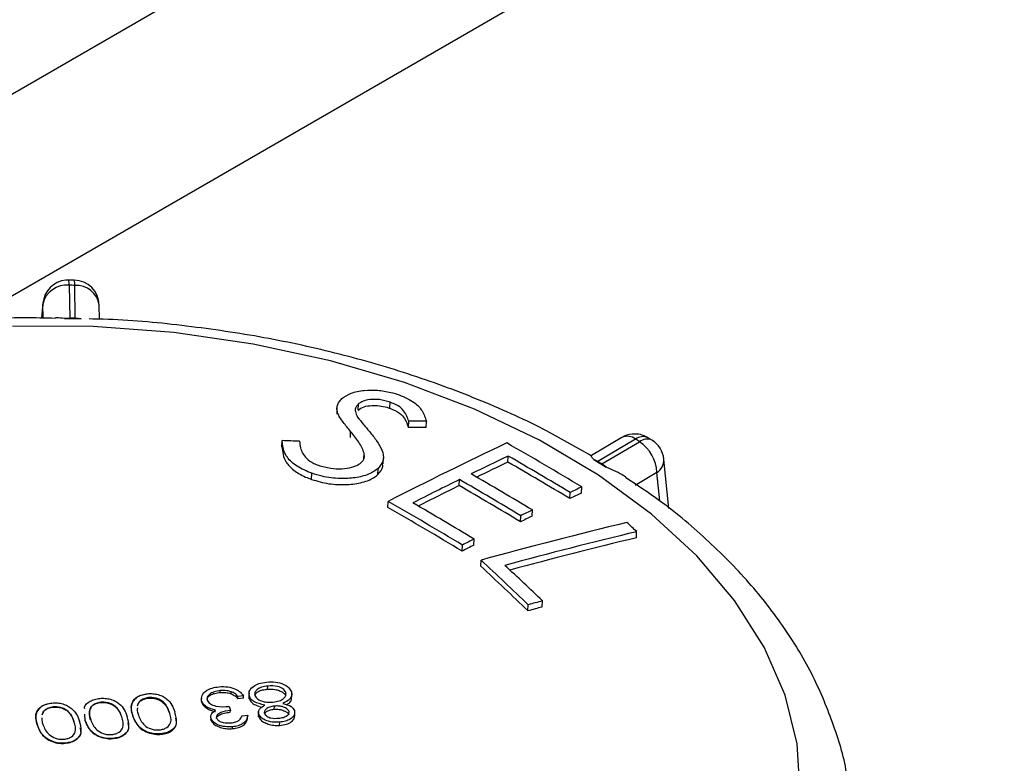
# Paper-space layout 'Sheet2' of a CAD drawing. Header units: millimetres. Extents: x 3 to 471, y 5 to 248.
# Tile 28 of 80: x 64.07 to 66.23, y 128.52 to 130.15. Entities that reach past the tile are written whole.
import ezdxf

# ---------------------------------------------------------------- set-up
doc = ezdxf.new("R2010")
doc.units = ezdxf.units.MM

psp = doc.layouts.new('Sheet2')

# ---------------------------------------------------------------- linework, layer by layer
at = {"color": 8, "linetype": 'Continuous', "lineweight": 25}
for p, q in [((76.5011, 137.1741), (61.3234, 128.4122)), ((76.8834, 136.9533), (63.9625, 129.4942)), ((64.1235, 129.5297), (64.1208, 129.4993)), ((64.1236, 129.5323), (64.1235, 129.5297)), ((65.4743, 129.0993), (65.4678, 129.1612))]:
    psp.add_line(p, q, dxfattribs=at)
at = {"color": 7, "linetype": 'Continuous', "lineweight": 25}
for p, q in [((64.181, 129.5714), (64.1822, 129.4995)), ((64.1942, 129.4993), (64.1931, 129.5712)), ((64.1236, 129.5323), (64.1206, 129.4993)), ((64.124, 129.4993), (64.1235, 129.5297)), ((64.2471, 129.4972), (64.2466, 129.5279)), ((64.1822, 129.4995), (64.1704, 129.4988)), ((64.2073, 129.498), (64.1942, 129.4993)), ((64.1704, 129.4988), (64.2073, 129.498)), ((64.8136, 129.2981), (64.8143, 129.3114)), ((64.8834, 129.302), (64.8841, 129.3154)), ((64.7674, 129.3026), (64.7668, 129.2893)), ((64.9239, 129.2602), (64.9245, 129.2735)), ((64.9628, 129.2601), (64.9635, 129.2734)), ((64.7967, 129.2378), (64.7973, 129.2512)), ((64.6469, 129.2179), (64.6475, 129.2312)), ((65.3912, 129.238), (65.3246, 129.1987)), ((65.4214, 129.2342), (65.3387, 129.1854)), ((65.3474, 129.1801), (65.4302, 129.2289)), ((64.8262, 129.1906), (64.8268, 129.2039)), ((65.1419, 129.1841), (65.1426, 129.1975)), ((64.8684, 129.1805), (64.869, 129.1938)), ((65.3302, 129.1896), (65.3569, 129.1731)), ((65.3387, 129.1854), (65.3302, 129.1896)), ((65.3569, 129.1731), (65.3474, 129.1801)), ((65.4941, 129.0827), (65.4829, 129.1902)), ((64.7119, 129.1463), (64.7125, 129.1596)), ((64.8572, 129.1571), (64.8578, 129.1704)), ((65.4678, 129.1612), (65.4204, 129.1332)), ((65.0351, 129.1326), (65.0357, 129.1459)), ((65.2772, 129.1044), (65.2778, 129.1177)), ((65.3027, 129.1164), (65.3034, 129.1298)), ((64.8788, 129.0848), (64.8794, 129.0981)), ((65.1947, 129.0659), (65.1954, 129.0793)), ((65.1693, 129.0535), (65.1699, 129.0668)), ((65.4231, 129.0184), (65.4237, 129.0318)), ((65.0671, 129.0024), (65.0678, 129.0157)), ((65.0415, 128.9893), (65.0421, 129.0026)), ((65.0823, 128.9563), (65.083, 128.9696)), ((65.2166, 128.8669), (65.2172, 128.8802)), ((65.1857, 128.8585), (65.1863, 128.8718)), ((64.5117, 128.6797), (64.5119, 128.6837)), ((64.5359, 128.6768), (64.5361, 128.6814)), ((64.6155, 128.6868), (64.6158, 128.6938)), ((64.6551, 128.6721), (64.6555, 128.6802)), ((64.2503, 128.6579), (64.2503, 128.6582)), ((64.3548, 128.6673), (64.3548, 128.6684)), ((64.4705, 128.6675), (64.4703, 128.6637)), ((64.4712, 128.6579), (64.4714, 128.6608)), ((64.5505, 128.6661), (64.5507, 128.6709)), ((64.5627, 128.6669), (64.5505, 128.6661)), ((64.5629, 128.6721), (64.5507, 128.6709)), ((64.5627, 128.6669), (64.5629, 128.6721)), ((64.5748, 128.6791), (64.5745, 128.6725)), ((64.5755, 128.666), (64.5757, 128.6714)), ((64.6682, 128.667), (64.6687, 128.6769)), ((64.1458, 128.6478), (64.1458, 128.648)), ((64.2261, 128.641), (64.2261, 128.641)), ((64.3305, 128.6505), (64.3306, 128.6512)), ((64.4844, 128.6437), (64.4845, 128.6467)), ((64.5311, 128.6491), (64.534, 128.6406)), ((64.5338, 128.6365), (64.534, 128.6406)), ((64.5955, 128.638), (64.5952, 128.6312)), ((64.63, 128.6431), (64.6303, 128.65)), ((64.6622, 128.6337), (64.6624, 128.6389)), ((64.6749, 128.6275), (64.6753, 128.6371)), ((64.1915, 128.616), (64.1915, 128.616)), ((64.2159, 128.6184), (64.2154, 128.6321)), ((64.2159, 128.6184), (64.2159, 128.6184)), ((64.296, 128.6259), (64.296, 128.6262)), ((64.3203, 128.6281), (64.3204, 128.6286)), ((64.4004, 128.6349), (64.4005, 128.6364)), ((64.491, 128.6243), (64.4915, 128.6193)), ((64.4915, 128.6193), (64.4916, 128.6224)), ((64.5597, 128.6287), (64.5719, 128.6299)), ((64.5716, 128.6249), (64.5719, 128.6299)), ((64.5959, 128.6268), (64.5962, 128.6325)), ((64.1113, 128.6078), (64.1113, 128.6082)), ((64.5385, 128.6005), (64.5387, 128.6046)), ((64.6418, 128.6076), (64.6421, 128.6147)), ((64.2777, 128.5788), (64.2777, 128.5791)), ((64.3821, 128.5881), (64.3822, 128.5893)), ((64.1732, 128.5686), (64.1732, 128.5689))]:
    psp.add_line(p, q, dxfattribs=at)
at = {"color": 7, "linetype": 'Continuous', "lineweight": 25, "flags": 128}
psp.add_lwpolyline([(65.7819, 128.4594), (65.7753, 128.567), (65.7489, 128.674), (65.703, 128.7792), (65.6383, 128.8811), (65.5556, 128.9786), (65.4559, 129.0703), (65.3404, 129.1552), (65.2107, 129.2321), (65.0683, 129.3001), (64.9151, 129.3583), (64.7529, 129.406), (64.5838, 129.4427), (64.41, 129.4677), (64.2335, 129.4809), (64.0567, 129.4821)], dxfattribs=at)
at = {"color": 7, "linetype": 'Continuous', "lineweight": 25}
for centre, radius, start, end in [((64.175, 129.5191), 0.0526, 83.476, 168.3637), ((64.179, 129.5273), 0.0556, 95.5705, 174.8068), ((64.179, 129.5273), 0.0556, 89.1924, 95.5705), ((64.1911, 129.5271), 0.0556, 0.9099, 88.9661), ((64.1447, 126.6227), 2.8771, 89.0124, 89.2531), ((64.9061, 116.6131), 12.6605, 89.74048, 89.91682), ((64.9041, 116.6206), 12.6396, 89.73379, 89.91041), ((65.4194, 129.1901), 0.0556, 95.5705, 120.5391), ((65.4194, 129.1901), 0.0556, 58.7394, 95.5705), ((64.1747, 116.137), 13.1027, 87.76484, 87.9319), ((68.665, 121.7261), 8.2872, 115.17636, 117.18099), ((59.7167, 119.8117), 10.8645, 59.05506, 60.05692), ((65.4462, 129.209), 0.0255, 64.5839, 128.9836), ((65.383, 129.1584), 0.0848, 1.873, 56.2193), ((65.4281, 129.1848), 0.0556, 5.9838, 58.4238), ((68.6319, 121.8402), 8.1428, 115.37347, 116.00849), ((59.6752, 119.7717), 10.8966, 59.05874, 59.88427), ((68.6153, 121.8563), 8.1093, 115.36094, 115.89763), ((59.6834, 119.7734), 10.8792, 59.05784, 59.8847), ((64.4327, 127.688), 1.7501, 58.4888, 58.8241), ((59.5865, 119.7175), 10.9134, 59.07347, 59.89098), ((68.7486, 121.5994), 8.4104, 116.19701, 116.97502), ((68.7352, 121.6085), 8.3847, 116.18625, 116.87032), ((59.5668, 119.7025), 10.9009, 59.073, 59.89145), ((59.5586, 119.7008), 10.9183, 59.07388, 59.89103), ((68.7062, 121.87), 8.0058, 115.15818, 115.36057), ((68.7152, 121.8695), 8.022, 115.17066, 115.37267), ((59.4324, 119.6405), 10.9141, 59.07027, 60.06083), ((59.4473, 119.6339), 10.9365, 59.07495, 59.89074), ((59.4406, 119.6422), 10.8967, 59.06939, 60.06153), ((68.8144, 121.6445), 8.2688, 115.95578, 116.1523), ((67.7223, 119.3863), 9.9401, 103.49755, 105.39806), ((68.8053, 121.645), 8.2526, 115.94488, 116.14176), ((58.6322, 121.7969), 9.9232, 46.81051, 46.98037), ((67.7382, 119.3857), 9.9199, 103.49223, 105.21183), ((68.9521, 121.3949), 8.5536, 117.00794, 117.2012), ((67.7301, 119.3944), 9.8966, 103.48023, 105.13494), ((68.9429, 121.3954), 8.5374, 116.99883, 117.19244), ((58.1828, 121.5743), 10.1144, 46.17759, 46.98387), ((58.1933, 121.5727), 10.0984, 46.17685, 46.98441), ((58.1902, 121.5576), 10.1489, 46.18051, 46.81796), ((67.8827, 119.1039), 10.1332, 105.25086, 105.43175), ((67.8758, 119.1075), 10.1152, 105.2421, 105.4233)]:
    psp.add_arc(centre, radius, start, end, dxfattribs=at)
at = {"color": 8, "linetype": 'Continuous', "lineweight": 25}
for centre, radius, start, end in [((64.1498, 129.5737), 0.0313, 355.7461, 16.9563), ((64.158, 129.5737), 0.0352, 355.871, 14.6596), ((64.197, 129.5212), 0.0501, 7.7029, 94.4076), ((65.4034, 129.2122), 0.0285, 50.6108, 115.329), ((65.4375, 129.2147), 0.0253, 65.1804, 129.3967), ((65.4508, 129.189), 0.0326, 301.4289, 2.7558)]:
    psp.add_arc(centre, radius, start, end, dxfattribs=at)
at = {"color": 7, "linetype": 'Continuous', "lineweight": 25}
for points, knots in [([(64.1921, 129.5823), (64.1884, 129.5826), (64.1843, 129.5829), (64.1802, 129.5828), (64.1797, 129.5828)], [0, 0, 0, 0, 0.888813, 1, 1, 1, 1]), ([(64.1931, 129.5712), (64.1913, 129.5712), (64.1873, 129.5713), (64.1832, 129.5713), (64.181, 129.5714)], [0, 0, 0, 0, 0.450584, 1, 1, 1, 1]), ([(64.1507, 129.4988), (64.1282, 129.4994), (64.0481, 129.5014), (63.9114, 129.4932), (63.7426, 129.4746), (63.5784, 129.4444), (63.4202, 129.4039), (63.2703, 129.3524), (63.1484, 129.3012), (63.0815, 129.2635), (63.0574, 129.2499)], [0, 0, 0, 0, 0.056103, 0.199342, 0.34269, 0.486214, 0.629977, 0.774028, 0.918392, 1, 1, 1, 1]), ([(64.1704, 129.4988), (64.1645, 129.4994), (64.1568, 129.5002), (64.1519, 129.4999), (64.1507, 129.4998)], [0, 0, 0, 0, 0.7745889, 1, 1, 1, 1]), ([(65.3246, 129.1975), (65.29, 129.2175), (65.2116, 129.2628), (65.0767, 129.3229), (64.924, 129.379), (64.7637, 129.4247), (64.5978, 129.4604), (64.4279, 129.4844), (64.3029, 129.4966), (64.2353, 129.4975), (64.2251, 129.4976)], [0, 0, 0, 0, 0.113642, 0.257512, 0.401245, 0.544802, 0.688197, 0.83147, 0.974676, 1, 1, 1, 1]), ([(64.7782, 129.3231), (64.7843, 129.3273), (64.7966, 129.3359), (64.8253, 129.342), (64.8561, 129.3421), (64.8826, 129.3381), (64.8975, 129.3334), (64.9034, 129.3315)], [0, 0, 0, 0, 0.2288095, 0.4597621, 0.6614009, 0.8673242, 1, 1, 1, 1]), ([(64.9034, 129.3315), (64.9154, 129.3262), (64.9379, 129.3165), (64.9562, 129.2951), (64.9609, 129.281), (64.9635, 129.2734)], [0, 0, 0, 0, 0.346143, 0.646195, 1, 1, 1, 1]), ([(64.7688, 129.292), (64.7682, 129.2948), (64.7669, 129.3003), (64.7679, 129.3084), (64.7715, 129.3161), (64.776, 129.3207), (64.7782, 129.3231)], [0, 0, 0, 0, 0.2491228, 0.4985946, 0.7457607, 1, 1, 1, 1]), ([(64.8143, 129.3114), (64.8123, 129.3093), (64.8077, 129.3043), (64.8066, 129.2943), (64.8105, 129.2869), (64.8125, 129.2829)], [0, 0, 0, 0, 0.250842, 0.604662, 1, 1, 1, 1]), ([(64.8136, 129.2981), (64.8177, 129.3008), (64.8252, 129.3059), (64.843, 129.3084), (64.8605, 129.308), (64.8739, 129.3051), (64.8812, 129.3027), (64.8834, 129.302)], [0, 0, 0, 0, 0.26193, 0.496751, 0.697638, 0.907789, 1, 1, 1, 1]), ([(64.8841, 129.3154), (64.8763, 129.3176), (64.8631, 129.3215), (64.843, 129.3218), (64.8276, 129.3193), (64.8188, 129.315), (64.8152, 129.3121), (64.8143, 129.3114)], [0, 0, 0, 0, 0.305127, 0.519543, 0.733977, 0.933532, 1, 1, 1, 1]), ([(64.9245, 129.2735), (64.9232, 129.2774), (64.9206, 129.2851), (64.9144, 129.2967), (64.9026, 129.3077), (64.8901, 129.3128), (64.8841, 129.3154)], [0, 0, 0, 0, 0.250953, 0.502454, 0.757501, 1, 1, 1, 1]), ([(64.7973, 129.2512), (64.7918, 129.2579), (64.7836, 129.268), (64.7735, 129.2816), (64.7704, 129.2885), (64.7688, 129.292)], [0, 0, 0, 0, 0.497761, 0.74784, 1, 1, 1, 1]), ([(64.8834, 129.302), (64.8911, 129.2987), (64.9053, 129.2925), (64.9182, 129.2773), (64.9217, 129.2667), (64.9239, 129.2602)], [0, 0, 0, 0, 0.307984, 0.573019, 1, 1, 1, 1]), ([(64.8125, 129.2829), (64.8166, 129.2776), (64.8227, 129.2696), (64.8318, 129.2591), (64.8363, 129.2537), (64.8385, 129.2511)], [0, 0, 0, 0, 0.499338, 0.749669, 1, 1, 1, 1]), ([(64.8268, 129.2039), (64.8254, 129.208), (64.8226, 129.216), (64.8152, 129.2279), (64.8067, 129.2396), (64.8005, 129.2473), (64.7973, 129.2512)], [0, 0, 0, 0, 0.24984, 0.499486, 0.749514, 1, 1, 1, 1]), ([(64.8385, 129.2511), (64.844, 129.2444), (64.855, 129.2311), (64.8672, 129.2104), (64.8716, 129.1889), (64.8624, 129.1765), (64.8578, 129.1704)], [0, 0, 0, 0, 0.25023, 0.500896, 0.753716, 1, 1, 1, 1]), ([(64.7125, 129.1596), (64.701, 129.1644), (64.6781, 129.174), (64.6544, 129.1968), (64.6484, 129.2165), (64.6477, 129.2286), (64.6475, 129.2312)], [0, 0, 0, 0, 0.269421, 0.540264, 0.900783, 1, 1, 1, 1]), ([(64.6857, 129.2297), (64.6861, 129.225), (64.6871, 129.2125), (64.6958, 129.1952), (64.713, 129.1826), (64.7233, 129.1786), (64.7267, 129.1772)], [0, 0, 0, 0, 0.252484, 0.665553, 0.888231, 1, 1, 1, 1]), ([(65.4302, 129.2289), (65.4289, 129.2297), (65.426, 129.2315), (65.423, 129.2333), (65.4214, 129.2342)], [0, 0, 0, 0, 0.450584, 1, 1, 1, 1]), ([(65.4569, 129.232), (65.4551, 129.2333), (65.4523, 129.2353), (65.4491, 129.237), (65.4481, 129.2375)], [0, 0, 0, 0, 0.680486, 1, 1, 1, 1]), ([(64.6469, 129.2179), (64.6482, 129.2066), (64.6502, 129.1889), (64.6714, 129.166), (64.6926, 129.1536), (64.7074, 129.148), (64.7119, 129.1463)], [0, 0, 0, 0, 0.4221092, 0.6596998, 0.8973781, 1, 1, 1, 1]), ([(64.8206, 129.1833), (64.8221, 129.1849), (64.8263, 129.1893), (64.8281, 129.1966), (64.8271, 129.202), (64.8268, 129.2039)], [0, 0, 0, 0, 0.250785, 0.734845, 1, 1, 1, 1]), ([(65.3302, 129.1896), (65.3282, 129.1919), (65.3237, 129.197), (65.3245, 129.1977), (65.3249, 129.1981)], [0, 0, 0, 0, 0.461534, 1, 1, 1, 1]), ([(64.7267, 129.1772), (64.7356, 129.1747), (64.7521, 129.1701), (64.7783, 129.1687), (64.8001, 129.172), (64.8138, 129.1777), (64.819, 129.182), (64.8206, 129.1833)], [0, 0, 0, 0, 0.263624, 0.487553, 0.712615, 0.911352, 1, 1, 1, 1]), ([(64.8572, 129.1571), (64.8622, 129.1627), (64.8687, 129.1701), (64.8676, 129.1785), (64.8673, 129.1805)], [0, 0, 0, 0, 0.769714, 1, 1, 1, 1]), ([(64.7119, 129.1463), (64.7242, 129.1427), (64.749, 129.1353), (64.7888, 129.134), (64.8244, 129.1389), (64.8466, 129.148), (64.855, 129.1552), (64.8572, 129.1571)], [0, 0, 0, 0, 0.237425, 0.476581, 0.692679, 0.920808, 1, 1, 1, 1]), ([(64.8578, 129.1704), (64.8515, 129.1657), (64.8387, 129.1563), (64.808, 129.1493), (64.7728, 129.1471), (64.7393, 129.1511), (64.7198, 129.1573), (64.7125, 129.1596)], [0, 0, 0, 0, 0.207415, 0.416063, 0.616706, 0.856065, 1, 1, 1, 1]), ([(65.4, 129.1512), (65.3961, 129.1537), (65.3866, 129.1599), (65.371, 129.1666), (65.3604, 129.1715), (65.3569, 129.1731)], [0, 0, 0, 0, 0.319747, 0.778046, 1, 1, 1, 1]), ([(65.8852, 128.4862), (65.8851, 128.4876), (65.8816, 128.5263), (65.8587, 128.6013), (65.8158, 128.7096), (65.7541, 128.8145), (65.677, 128.9155), (65.5834, 129.0111), (65.4909, 129.09), (65.4247, 129.1336), (65.3994, 129.1502)], [0, 0, 0, 0, 0.005716, 0.151409, 0.298225, 0.446921, 0.597758, 0.750525, 0.904714, 1, 1, 1, 1]), ([(64.5801, 128.6897), (64.5849, 128.6933), (64.5936, 128.6998), (64.6071, 128.7016), (64.6131, 128.7024)], [0, 0, 0, 0, 0.557758, 1, 1, 1, 1]), ([(64.6131, 128.7024), (64.6197, 128.7028), (64.633, 128.7036), (64.6506, 128.6983), (64.6629, 128.6904), (64.6661, 128.6842), (64.6678, 128.6811)], [0, 0, 0, 0, 0.280543, 0.559266, 0.779811, 1, 1, 1, 1]), ([(64.4714, 128.6608), (64.4709, 128.665), (64.4701, 128.6733), (64.4798, 128.6836), (64.4937, 128.69), (64.504, 128.6915), (64.5092, 128.6923)], [0, 0, 0, 0, 0.279346, 0.558802, 0.779291, 1, 1, 1, 1]), ([(64.5119, 128.6837), (64.5073, 128.683), (64.498, 128.6817), (64.488, 128.6763), (64.4824, 128.6696), (64.483, 128.665), (64.4833, 128.6627)], [0, 0, 0, 0, 0.280589, 0.560141, 0.780308, 1, 1, 1, 1]), ([(64.4829, 128.665), (64.4836, 128.6668), (64.4852, 128.6703), (64.4911, 128.6748), (64.4999, 128.6784), (64.5076, 128.6792), (64.5117, 128.6797)], [0, 0, 0, 0, 0.218101, 0.4382887, 0.6952775, 1, 1, 1, 1]), ([(64.5092, 128.6923), (64.5156, 128.6925), (64.5282, 128.6931), (64.5451, 128.6881), (64.5565, 128.6805), (64.5608, 128.6749), (64.5629, 128.6721)], [0, 0, 0, 0, 0.279876, 0.559011, 0.77927, 1, 1, 1, 1]), ([(64.5117, 128.6797), (64.5138, 128.6798), (64.5179, 128.68), (64.5256, 128.6796), (64.5317, 128.6783), (64.5354, 128.677), (64.5359, 128.6768)], [0, 0, 0, 0, 0.251276, 0.502914, 0.928116, 1, 1, 1, 1]), ([(64.5361, 128.6814), (64.5317, 128.6825), (64.5238, 128.6845), (64.5156, 128.6839), (64.5119, 128.6837)], [0, 0, 0, 0, 0.558702, 1, 1, 1, 1]), ([(64.5507, 128.6709), (64.5486, 128.6732), (64.5449, 128.6773), (64.5388, 128.6801), (64.5361, 128.6814)], [0, 0, 0, 0, 0.560694, 1, 1, 1, 1]), ([(64.5757, 128.6714), (64.5751, 128.675), (64.5739, 128.6815), (64.5782, 128.6872), (64.5801, 128.6897)], [0, 0, 0, 0, 0.5593711, 1, 1, 1, 1]), ([(64.6158, 128.6938), (64.6112, 128.6932), (64.602, 128.6919), (64.5922, 128.6864), (64.5869, 128.6797), (64.5875, 128.6751), (64.5879, 128.6728)], [0, 0, 0, 0, 0.280642, 0.560022, 0.780201, 1, 1, 1, 1]), ([(64.5879, 128.6736), (64.5885, 128.6751), (64.5901, 128.6783), (64.5958, 128.6825), (64.6045, 128.6857), (64.6117, 128.6864), (64.6155, 128.6868)], [0, 0, 0, 0, 0.195787, 0.436925, 0.703449, 1, 1, 1, 1]), ([(64.6155, 128.6868), (64.6209, 128.6869), (64.6297, 128.687), (64.6415, 128.684), (64.6493, 128.6799), (64.6537, 128.6756), (64.6548, 128.6729), (64.6551, 128.6721)], [0, 0, 0, 0, 0.327498, 0.527812, 0.729432, 0.917717, 1, 1, 1, 1]), ([(64.6555, 128.6802), (64.6538, 128.6829), (64.6504, 128.6883), (64.6353, 128.6944), (64.6232, 128.694), (64.6158, 128.6938)], [0, 0, 0, 0, 0.279813, 0.560152, 1, 1, 1, 1]), ([(64.6271, 128.6585), (64.6318, 128.6592), (64.6411, 128.6606), (64.6508, 128.6664), (64.6565, 128.6732), (64.6558, 128.6779), (64.6555, 128.6802)], [0, 0, 0, 0, 0.2802813, 0.560103, 0.7802506, 1, 1, 1, 1]), ([(64.6678, 128.6811), (64.6683, 128.6783), (64.6693, 128.6726), (64.6631, 128.6631), (64.6542, 128.6585), (64.6488, 128.6557)], [0, 0, 0, 0, 0.280006, 0.559882, 1, 1, 1, 1]), ([(64.215, 128.6439), (64.2149, 128.6452), (64.2141, 128.6515), (64.2233, 128.6592), (64.236, 128.665), (64.2439, 128.6662), (64.2478, 128.6668)], [0, 0, 0, 0, 0.119093, 0.557944, 0.778976, 1, 1, 1, 1]), ([(64.2503, 128.6582), (64.2467, 128.6575), (64.2395, 128.6562), (64.2297, 128.6504), (64.2274, 128.6446), (64.2261, 128.641)], [0, 0, 0, 0, 0.2802129, 0.560806, 1, 1, 1, 1]), ([(64.2478, 128.6668), (64.2519, 128.667), (64.2599, 128.6673), (64.2719, 128.6651), (64.2824, 128.6609), (64.2992, 128.6496), (64.3042, 128.6373), (64.3082, 128.6274)], [0, 0, 0, 0, 0.125289, 0.2505628, 0.3758443, 0.5013257, 1, 1, 1, 1]), ([(64.296, 128.6262), (64.2932, 128.634), (64.2891, 128.6456), (64.2722, 128.6557), (64.2599, 128.6585), (64.2535, 128.6583), (64.2503, 128.6582)], [0, 0, 0, 0, 0.5003022, 0.7490882, 0.8745988, 1, 1, 1, 1]), ([(64.2503, 128.6579), (64.2539, 128.658), (64.261, 128.6581), (64.2713, 128.6554), (64.2812, 128.6503), (64.2907, 128.6403), (64.2939, 128.6315), (64.296, 128.6259)], [0, 0, 0, 0, 0.139805, 0.280157, 0.423219, 0.633129, 1, 1, 1, 1]), ([(64.3204, 128.6286), (64.3177, 128.6387), (64.3137, 128.6538), (64.3275, 128.6694), (64.3406, 128.6752), (64.3484, 128.6764), (64.3523, 128.677)], [0, 0, 0, 0, 0.499379, 0.748779, 0.874391, 1, 1, 1, 1]), ([(64.3523, 128.6758), (64.3476, 128.6751), (64.3383, 128.6737), (64.3274, 128.668), (64.3194, 128.6595), (64.3152, 128.6458), (64.3184, 128.6348), (64.3203, 128.6281)], [0, 0, 0, 0, 0.148526, 0.297525, 0.443136, 0.661624, 1, 1, 1, 1]), ([(64.3305, 128.6505), (64.3315, 128.6533), (64.3332, 128.6582), (64.3404, 128.6636), (64.3478, 128.6664), (64.353, 128.667), (64.3548, 128.6673)], [0, 0, 0, 0, 0.3492804, 0.6067948, 0.8644039, 1, 1, 1, 1]), ([(64.3548, 128.6684), (64.3512, 128.6677), (64.344, 128.6664), (64.3342, 128.6605), (64.3319, 128.6547), (64.3306, 128.6512)], [0, 0, 0, 0, 0.280213, 0.560806, 1, 1, 1, 1]), ([(64.3523, 128.677), (64.3564, 128.6772), (64.3644, 128.6775), (64.3764, 128.6753), (64.3869, 128.6711), (64.4037, 128.6598), (64.4087, 128.6475), (64.4127, 128.6376)], [0, 0, 0, 0, 0.125289, 0.250563, 0.375844, 0.501326, 1, 1, 1, 1]), ([(64.4005, 128.6364), (64.3977, 128.6442), (64.3936, 128.6558), (64.3767, 128.6659), (64.3644, 128.6687), (64.358, 128.6685), (64.3548, 128.6684)], [0, 0, 0, 0, 0.500302, 0.749088, 0.874599, 1, 1, 1, 1]), ([(64.3548, 128.6673), (64.3584, 128.6673), (64.3655, 128.6674), (64.3758, 128.6645), (64.3856, 128.6594), (64.3951, 128.6493), (64.3984, 128.6405), (64.4004, 128.6349)], [0, 0, 0, 0, 0.139823, 0.280194, 0.423265, 0.633167, 1, 1, 1, 1]), ([(64.4705, 128.6637), (64.4704, 128.6635), (64.4698, 128.6617), (64.4706, 128.6597), (64.4712, 128.6579)], [0, 0, 0, 0, 0.094438, 1, 1, 1, 1]), ([(64.4845, 128.6467), (64.4811, 128.649), (64.4749, 128.6532), (64.4724, 128.6584), (64.4714, 128.6608)], [0, 0, 0, 0, 0.55946, 1, 1, 1, 1]), ([(64.4833, 128.6627), (64.484, 128.6612), (64.4854, 128.6584), (64.4914, 128.6535), (64.5065, 128.6476), (64.5213, 128.6485), (64.5311, 128.6491)], [0, 0, 0, 0, 0.125572, 0.251185, 0.500631, 1, 1, 1, 1]), ([(64.5359, 128.6768), (64.5375, 128.6761), (64.5421, 128.6741), (64.5468, 128.6702), (64.5495, 128.6672), (64.5505, 128.6661)], [0, 0, 0, 0, 0.247008, 0.739152, 1, 1, 1, 1]), ([(64.5748, 128.6725), (64.5747, 128.672), (64.574, 128.6699), (64.5748, 128.6677), (64.5755, 128.666)], [0, 0, 0, 0, 0.214712, 1, 1, 1, 1]), ([(64.5755, 128.666), (64.5767, 128.6634), (64.5793, 128.6583), (64.5891, 128.6515), (64.598, 128.6487), (64.6028, 128.6473)], [0, 0, 0, 0, 0.310333, 0.623158, 1, 1, 1, 1]), ([(64.6095, 128.6518), (64.6008, 128.654), (64.5887, 128.6569), (64.5787, 128.6651), (64.5767, 128.6693), (64.5757, 128.6714)], [0, 0, 0, 0, 0.558296, 0.779111, 1, 1, 1, 1]), ([(64.5879, 128.6728), (64.5896, 128.6701), (64.5931, 128.6647), (64.6046, 128.6601), (64.6162, 128.6579), (64.6234, 128.6583), (64.6271, 128.6585)], [0, 0, 0, 0, 0.278334, 0.558511, 0.779158, 1, 1, 1, 1]), ([(64.6564, 128.6528), (64.6587, 128.654), (64.664, 128.6567), (64.6677, 128.662), (64.6677, 128.6657), (64.6677, 128.667)], [0, 0, 0, 0, 0.338722, 0.774158, 1, 1, 1, 1]), ([(64.1113, 128.6082), (64.1087, 128.6183), (64.1047, 128.6334), (64.1185, 128.649), (64.1315, 128.6548), (64.1394, 128.656), (64.1433, 128.6566)], [0, 0, 0, 0, 0.499379, 0.748779, 0.874391, 1, 1, 1, 1]), ([(64.1433, 128.6563), (64.1387, 128.6555), (64.1293, 128.654), (64.1184, 128.6481), (64.1104, 128.6393), (64.1062, 128.6255), (64.1094, 128.6145), (64.1113, 128.6078)], [0, 0, 0, 0, 0.1485, 0.297473, 0.4430622, 0.6615444, 1, 1, 1, 1]), ([(64.1215, 128.6305), (64.1225, 128.6334), (64.1242, 128.6383), (64.1315, 128.6438), (64.1389, 128.6468), (64.144, 128.6475), (64.1458, 128.6478)], [0, 0, 0, 0, 0.349309, 0.606796, 0.864379, 1, 1, 1, 1]), ([(64.1458, 128.648), (64.1422, 128.6473), (64.135, 128.6461), (64.1251, 128.6402), (64.1229, 128.6344), (64.1216, 128.6308)], [0, 0, 0, 0, 0.280213, 0.560806, 1, 1, 1, 1]), ([(64.1433, 128.6566), (64.1474, 128.6568), (64.1554, 128.6572), (64.1674, 128.6549), (64.1779, 128.6507), (64.1947, 128.6394), (64.1997, 128.6271), (64.2037, 128.6172)], [0, 0, 0, 0, 0.125289, 0.2505628, 0.3758443, 0.5013257, 1, 1, 1, 1]), ([(64.1915, 128.616), (64.1887, 128.6238), (64.1846, 128.6354), (64.1677, 128.6455), (64.1554, 128.6483), (64.149, 128.6481), (64.1458, 128.648)], [0, 0, 0, 0, 0.500302, 0.749088, 0.874599, 1, 1, 1, 1]), ([(64.1458, 128.6478), (64.1494, 128.6478), (64.1565, 128.648), (64.1668, 128.6454), (64.1767, 128.6403), (64.1862, 128.6303), (64.1894, 128.6216), (64.1915, 128.616)], [0, 0, 0, 0, 0.139807, 0.280161, 0.423227, 0.633141, 1, 1, 1, 1]), ([(64.2261, 128.641), (64.2256, 128.637), (64.2249, 128.6298), (64.2271, 128.6227), (64.2281, 128.6196)], [0, 0, 0, 0, 0.5595988, 1, 1, 1, 1]), ([(64.2281, 128.6195), (64.2275, 128.6213), (64.2264, 128.6249), (64.225, 128.6321), (64.2256, 128.6374), (64.2261, 128.641)], [0, 0, 0, 0, 0.2504735, 0.5010348, 1, 1, 1, 1]), ([(64.2261, 128.641), (64.227, 128.6438), (64.2287, 128.6486), (64.236, 128.6541), (64.2434, 128.6571), (64.2485, 128.6577), (64.2503, 128.6579)], [0, 0, 0, 0, 0.349305, 0.606801, 0.864391, 1, 1, 1, 1]), ([(64.3304, 128.6461), (64.3302, 128.6438), (64.3298, 128.6383), (64.3315, 128.6329), (64.3326, 128.6297)], [0, 0, 0, 0, 0.4228738, 1, 1, 1, 1]), ([(64.4712, 128.6579), (64.4718, 128.6566), (64.4729, 128.654), (64.4767, 128.6489), (64.4813, 128.6458), (64.4844, 128.6437)], [0, 0, 0, 0, 0.251397, 0.503388, 1, 1, 1, 1]), ([(64.4844, 128.6437), (64.4856, 128.6431), (64.4882, 128.6417), (64.4938, 128.6395), (64.4984, 128.6384), (64.5015, 128.6377)], [0, 0, 0, 0, 0.251231, 0.503079, 1, 1, 1, 1]), ([(64.5017, 128.6411), (64.4982, 128.6418), (64.4919, 128.643), (64.4868, 128.6456), (64.4845, 128.6467)], [0, 0, 0, 0, 0.559838, 1, 1, 1, 1]), ([(64.4916, 128.6224), (64.4912, 128.6243), (64.4903, 128.6282), (64.4931, 128.6351), (64.4984, 128.6388), (64.5017, 128.6411)], [0, 0, 0, 0, 0.280508, 0.560792, 1, 1, 1, 1]), ([(64.534, 128.6406), (64.5265, 128.6394), (64.5152, 128.6376), (64.5056, 128.6316), (64.5032, 128.6271), (64.5036, 128.6247), (64.5038, 128.6235)], [0, 0, 0, 0, 0.499383, 0.748985, 0.874533, 1, 1, 1, 1]), ([(64.5036, 128.6227), (64.5036, 128.6232), (64.5034, 128.6251), (64.5056, 128.6279), (64.5111, 128.6317), (64.5207, 128.635), (64.5294, 128.636), (64.5338, 128.6365)], [0, 0, 0, 0, 0.057327, 0.213424, 0.363612, 0.672, 1, 1, 1, 1]), ([(64.5962, 128.6325), (64.5958, 128.6346), (64.595, 128.6389), (64.5992, 128.646), (64.6056, 128.6496), (64.6095, 128.6518)], [0, 0, 0, 0, 0.280135, 0.560241, 1, 1, 1, 1]), ([(64.6303, 128.65), (64.6268, 128.6494), (64.6197, 128.6482), (64.6121, 128.644), (64.608, 128.6387), (64.6083, 128.6352), (64.6085, 128.6334)], [0, 0, 0, 0, 0.280168, 0.56013, 0.780478, 1, 1, 1, 1]), ([(64.6097, 128.6343), (64.61, 128.6349), (64.6111, 128.637), (64.6161, 128.64), (64.623, 128.6424), (64.6281, 128.6429), (64.63, 128.6431)], [0, 0, 0, 0, 0.102007, 0.415979, 0.790844, 1, 1, 1, 1]), ([(64.63, 128.6431), (64.6336, 128.6431), (64.641, 128.6431), (64.6507, 128.6403), (64.6575, 128.6368), (64.6609, 128.6336), (64.6617, 128.6317), (64.662, 128.631)], [0, 0, 0, 0, 0.276361, 0.5542598, 0.7615527, 0.9133631, 1, 1, 1, 1]), ([(64.6624, 128.6389), (64.6609, 128.641), (64.6578, 128.6453), (64.6483, 128.6487), (64.639, 128.6504), (64.6332, 128.6501), (64.6303, 128.65)], [0, 0, 0, 0, 0.2777644, 0.5582944, 0.7790977, 1, 1, 1, 1]), ([(64.6399, 128.6233), (64.6434, 128.6238), (64.6504, 128.6248), (64.6581, 128.6287), (64.663, 128.6336), (64.6626, 128.6371), (64.6624, 128.6389)], [0, 0, 0, 0, 0.280674, 0.560566, 0.780625, 1, 1, 1, 1]), ([(64.6746, 128.6399), (64.6748, 128.6365), (64.6752, 128.6296), (64.6663, 128.6216), (64.6548, 128.6165), (64.6463, 128.6153), (64.6421, 128.6147)], [0, 0, 0, 0, 0.278848, 0.558463, 0.779161, 1, 1, 1, 1]), ([(64.6488, 128.6557), (64.6556, 128.6539), (64.6678, 128.6506), (64.6725, 128.6432), (64.6746, 128.6399)], [0, 0, 0, 0, 0.560095, 1, 1, 1, 1]), ([(64.1214, 128.6242), (64.1212, 128.6224), (64.1208, 128.6174), (64.1225, 128.6125), (64.1235, 128.6094)], [0, 0, 0, 0, 0.361521, 1, 1, 1, 1]), ([(64.1699, 128.5774), (64.1729, 128.5779), (64.179, 128.5789), (64.1887, 128.5838), (64.1978, 128.5965), (64.194, 128.6082), (64.1915, 128.616)], [0, 0, 0, 0, 0.125421, 0.250934, 0.499739, 1, 1, 1, 1]), ([(64.1732, 128.5686), (64.1776, 128.5694), (64.1865, 128.5708), (64.1971, 128.5764), (64.205, 128.5847), (64.2092, 128.5988), (64.2058, 128.61), (64.2037, 128.6172)], [0, 0, 0, 0, 0.1430235, 0.2864812, 0.428452, 0.6339151, 1, 1, 1, 1]), ([(64.2159, 128.6184), (64.2188, 128.6111), (64.2232, 128.6002), (64.2373, 128.5875), (64.2515, 128.5807), (64.2661, 128.5782), (64.2745, 128.5786), (64.2777, 128.5788)], [0, 0, 0, 0, 0.372579, 0.555695, 0.740499, 0.902093, 1, 1, 1, 1]), ([(64.2777, 128.5791), (64.2736, 128.5789), (64.2655, 128.5785), (64.2494, 128.5815), (64.2263, 128.5936), (64.22, 128.6085), (64.2159, 128.6184)], [0, 0, 0, 0, 0.125616, 0.251232, 0.500607, 1, 1, 1, 1]), ([(64.2281, 128.6196), (64.2312, 128.6119), (64.2359, 128.6004), (64.2525, 128.5901), (64.2648, 128.5873), (64.2712, 128.5875), (64.2744, 128.5876)], [0, 0, 0, 0, 0.500074, 0.749056, 0.874601, 1, 1, 1, 1]), ([(64.2744, 128.5876), (64.2774, 128.5881), (64.2835, 128.5891), (64.2932, 128.594), (64.3023, 128.6067), (64.2985, 128.6184), (64.296, 128.6262)], [0, 0, 0, 0, 0.125421, 0.250934, 0.499739, 1, 1, 1, 1]), ([(64.2777, 128.5788), (64.2821, 128.5795), (64.291, 128.5809), (64.3016, 128.5864), (64.3095, 128.5946), (64.3137, 128.6086), (64.3103, 128.6198), (64.3081, 128.627)], [0, 0, 0, 0, 0.143022, 0.286477, 0.428444, 0.633904, 1, 1, 1, 1]), ([(64.3203, 128.6281), (64.3233, 128.6208), (64.3277, 128.6098), (64.3418, 128.5971), (64.356, 128.5902), (64.3706, 128.5876), (64.379, 128.588), (64.3821, 128.5881)], [0, 0, 0, 0, 0.372535, 0.55568, 0.740514, 0.902116, 1, 1, 1, 1]), ([(64.3822, 128.5893), (64.3781, 128.5891), (64.37, 128.5887), (64.3539, 128.5917), (64.3308, 128.6038), (64.3245, 128.6187), (64.3204, 128.6286)], [0, 0, 0, 0, 0.125616, 0.251232, 0.500607, 1, 1, 1, 1]), ([(64.3326, 128.6297), (64.3357, 128.6221), (64.3404, 128.6105), (64.357, 128.6003), (64.3693, 128.5975), (64.3757, 128.5977), (64.3789, 128.5978)], [0, 0, 0, 0, 0.500074, 0.749056, 0.874601, 1, 1, 1, 1]), ([(64.3789, 128.5978), (64.3819, 128.5983), (64.388, 128.5993), (64.3977, 128.6042), (64.4068, 128.6169), (64.403, 128.6286), (64.4005, 128.6364)], [0, 0, 0, 0, 0.125421, 0.250934, 0.499739, 1, 1, 1, 1]), ([(64.3821, 128.5881), (64.3866, 128.5888), (64.3955, 128.5901), (64.4061, 128.5955), (64.4139, 128.6036), (64.4181, 128.6175), (64.4148, 128.6288), (64.4126, 128.636)], [0, 0, 0, 0, 0.143043, 0.286521, 0.428495, 0.633939, 1, 1, 1, 1]), ([(64.4136, 128.6231), (64.4149, 128.618), (64.4168, 128.6105), (64.4106, 128.6013), (64.4036, 128.5955), (64.3939, 128.5911), (64.3861, 128.5899), (64.3822, 128.5893)], [0, 0, 0, 0, 0.334396, 0.500998, 0.667372, 0.833691, 1, 1, 1, 1]), ([(64.4915, 128.6193), (64.4928, 128.6169), (64.4954, 128.612), (64.5043, 128.6061), (64.5154, 128.6021), (64.5273, 128.6001), (64.535, 128.6004), (64.5385, 128.6005)], [0, 0, 0, 0, 0.203466, 0.407491, 0.611611, 0.821153, 1, 1, 1, 1]), ([(64.5387, 128.6046), (64.5331, 128.6044), (64.5218, 128.6041), (64.5069, 128.6081), (64.496, 128.6146), (64.4931, 128.6198), (64.4916, 128.6224)], [0, 0, 0, 0, 0.280085, 0.559868, 0.780099, 1, 1, 1, 1]), ([(64.5038, 128.6235), (64.5053, 128.6214), (64.5082, 128.6172), (64.5204, 128.6128), (64.5299, 128.613), (64.5356, 128.6131)], [0, 0, 0, 0, 0.278886, 0.560018, 1, 1, 1, 1]), ([(64.5356, 128.6131), (64.5391, 128.6136), (64.546, 128.6147), (64.5558, 128.6199), (64.5582, 128.6254), (64.5597, 128.6287)], [0, 0, 0, 0, 0.280622, 0.560395, 1, 1, 1, 1]), ([(64.5385, 128.6005), (64.5432, 128.6011), (64.5525, 128.6023), (64.5631, 128.6077), (64.5703, 128.6154), (64.5711, 128.6215), (64.5716, 128.6249)], [0, 0, 0, 0, 0.244555, 0.490975, 0.716225, 1, 1, 1, 1]), ([(64.5719, 128.6299), (64.5714, 128.6265), (64.5704, 128.6198), (64.5625, 128.6117), (64.5513, 128.6064), (64.5429, 128.6052), (64.5387, 128.6046)], [0, 0, 0, 0, 0.2802877, 0.5596797, 0.7797465, 1, 1, 1, 1]), ([(64.5956, 128.6312), (64.5955, 128.6301), (64.5954, 128.6286), (64.5958, 128.6271), (64.5959, 128.6268)], [0, 0, 0, 0, 0.768088, 1, 1, 1, 1]), ([(64.5959, 128.6268), (64.5972, 128.6243), (64.5999, 128.6194), (64.6087, 128.6134), (64.6198, 128.6093), (64.6313, 128.6073), (64.6386, 128.6075), (64.6418, 128.6076)], [0, 0, 0, 0, 0.209279, 0.419304, 0.622584, 0.839304, 1, 1, 1, 1]), ([(64.6421, 128.6147), (64.6366, 128.6145), (64.6255, 128.6142), (64.6109, 128.6184), (64.6004, 128.6249), (64.5976, 128.63), (64.5962, 128.6325)], [0, 0, 0, 0, 0.279956, 0.559715, 0.779961, 1, 1, 1, 1]), ([(64.6085, 128.6334), (64.6099, 128.6314), (64.6128, 128.6272), (64.6247, 128.6226), (64.6341, 128.623), (64.6399, 128.6233)], [0, 0, 0, 0, 0.279005, 0.559826, 1, 1, 1, 1]), ([(64.6418, 128.6076), (64.6469, 128.6082), (64.6572, 128.6095), (64.6684, 128.6154), (64.6742, 128.6219), (64.6743, 128.6261), (64.6743, 128.6275)], [0, 0, 0, 0, 0.301485, 0.605573, 0.86632, 1, 1, 1, 1]), ([(64.1732, 128.5689), (64.1691, 128.5687), (64.161, 128.5683), (64.1449, 128.5713), (64.1218, 128.5834), (64.1155, 128.5983), (64.1113, 128.6082)], [0, 0, 0, 0, 0.125616, 0.251232, 0.500607, 1, 1, 1, 1]), ([(64.1113, 128.6078), (64.1143, 128.6005), (64.1186, 128.5896), (64.1328, 128.577), (64.147, 128.5703), (64.1616, 128.5679), (64.17, 128.5684), (64.1732, 128.5686)], [0, 0, 0, 0, 0.37259, 0.555693, 0.740483, 0.902072, 1, 1, 1, 1]), ([(64.1235, 128.6094), (64.1267, 128.6017), (64.1314, 128.5902), (64.148, 128.5799), (64.1603, 128.5771), (64.1667, 128.5773), (64.1699, 128.5774)], [0, 0, 0, 0, 0.5000737, 0.749056, 0.8746006, 1, 1, 1, 1]), ([(64.2046, 128.6027), (64.2058, 128.5977), (64.2078, 128.5901), (64.2016, 128.5809), (64.1946, 128.5751), (64.1849, 128.5707), (64.1771, 128.5695), (64.1732, 128.5689)], [0, 0, 0, 0, 0.334396, 0.500998, 0.667372, 0.833691, 1, 1, 1, 1]), ([(64.3091, 128.6129), (64.3104, 128.6078), (64.3123, 128.6003), (64.3061, 128.5911), (64.2991, 128.5853), (64.2894, 128.5809), (64.2816, 128.5797), (64.2777, 128.5791)], [0, 0, 0, 0, 0.334396, 0.500998, 0.667372, 0.833691, 1, 1, 1, 1])]:
    psp.add_open_spline(points, degree=3, knots=knots, dxfattribs=at)

doc.saveas('drawing.dxf')
